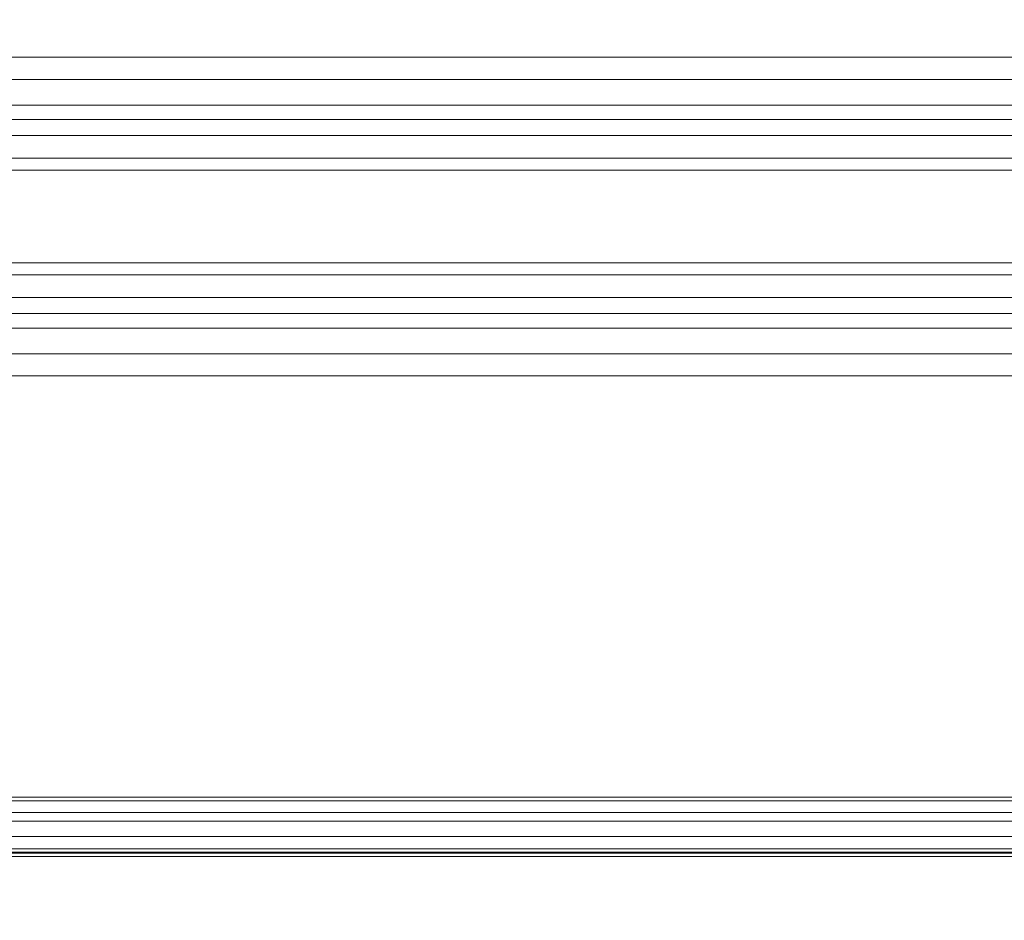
# Model space of a CAD drawing. Header units: millimetres. Extents: x 0 to 1118, y 0 to 864.
# Tile 236 of 248: x 806 to 845, y 723 to 759. Entities that reach past the tile are written whole.
import ezdxf

# ---------------------------------------------------------------- set-up
doc = ezdxf.new("R2010")
doc.units = ezdxf.units.MM
doc.styles.add('SLDTEXTSTYLE3', font='TXT', dxfattribs={"width": 0.605})
doc.dimstyles.new('SLDDIMSTYLE2', dxfattribs={"dimtxt": 3.175, "dimasz": 3.302, "dimexe": 0, "dimexo": 0.0625, "dimgap": 0.79375, "dimtad": 0, "dimtih": 1, "dimtoh": 1, "dimdec": 1, "dimlfac": 4, "dimrnd": 1e-09, "dimzin": 4, "dimdsep": 46, "dimtxsty": 'SLDTEXTSTYLE3', "dimsah": 1, "dimcen": 0.09, "dimadec": 0, "dimazin": 1, "dimtfac": 1, "dimtofl": 0, "dimtmove": 0, "dimatfit": 3, "dimfxl": 1, "dimfrac": 2, "dimtolj": 1, "dimtzin": 12, "dimarcsym": 0})

# ---------------------------------------------------------------- blocks, each defined once
blk = doc.blocks.new('_D_4')
at = {"color": 7, "linetype": 'Continuous', "lineweight": 0}
for p, q in [((672.61, 692.89), (672.61, 799.896)), ((911.768, 728.933), (911.768, 799.896)), ((672.61, 798.296), (786.156, 798.296)), ((911.768, 798.296), (798.221, 798.296))]:
    blk.add_line(p, q, dxfattribs=at)
for centre, start, end in [((791.604, 797.932), 153.4349, 206.5651), ((792.773, 797.932), 333.4349, 26.5651)]:
    blk.add_arc(centre, 5.448, start, end, dxfattribs=at)
for points in [[(672.61, 798.296), (675.912, 797.788), (675.912, 798.804)], [(911.768, 798.296), (908.466, 798.804), (908.466, 797.788)]]:
    blk.add_solid(points, dxfattribs=at)
at = {"color": 7, "linetype": 'Continuous', "lineweight": 0, "insert": (786.732, 799.588), "char_height": 3.175, "attachment_point": 1, "style": 'SLDTEXTSTYLE3'}
blk.add_mtext('957.0', dxfattribs=at)

msp = doc.modelspace()

# ---------------------------------------------------------------- linework, layer by layer
at = {"color": 7, "linetype": 'Continuous', "lineweight": 15}
for p, q in [((890.643, 757.79), (704.393, 757.79)), ((704.393, 745.09), (890.643, 745.09)), ((899.605, 728.29), (695.43, 728.29)), ((899.605, 728.143), (695.43, 728.143)), ((899.605, 727.686), (695.43, 727.686)), ((899.605, 727.333), (695.43, 727.333)), ((899.605, 726.727), (695.43, 726.727)), ((694.647, 726.072), (900.388, 726.072)), ((694.655, 726.054), (900.38, 726.054)), ((899.605, 726.227), (695.43, 726.227)), ((899.605, 726.102), (695.43, 726.102)), ((900.38, 725.929), (694.655, 725.929))]:
    msp.add_line(p, q, dxfattribs=at)
at = {"color": 9, "linetype": 'Continuous', "lineweight": 15}
for p, q in [((704.393, 756.906), (890.643, 756.906)), ((890.643, 755.883), (704.393, 755.883)), ((704.393, 755.307), (890.643, 755.307)), ((890.643, 754.672), (704.393, 754.672)), ((704.393, 753.763), (890.643, 753.763)), ((890.643, 753.287), (704.393, 753.287)), ((704.393, 749.592), (890.643, 749.592)), ((890.643, 749.117), (704.393, 749.117)), ((704.393, 748.208), (890.643, 748.208)), ((890.643, 747.573), (704.393, 747.573)), ((704.393, 746.996), (890.643, 746.996)), ((890.643, 745.974), (704.393, 745.974))]:
    msp.add_line(p, q, dxfattribs=at)

# ---------------------------------------------------------------- dimensions: what is measured, and where the dimension line sits
at = {"color": 7, "linetype": 'Continuous', "lineweight": 0}
dim = msp.add_linear_dim(base=(911.768, 798.296), p1=(672.61, 691.29), p2=(911.768, 727.333), text='(<>)', dimstyle='SLDDIMSTYLE2', dxfattribs=at)
dim.commit()
dim.dimension.update_dxf_attribs({"geometry": '_D_4', "text_midpoint": (792.189, 798.296), "dimtype": 160})

doc.saveas('drawing.dxf')
